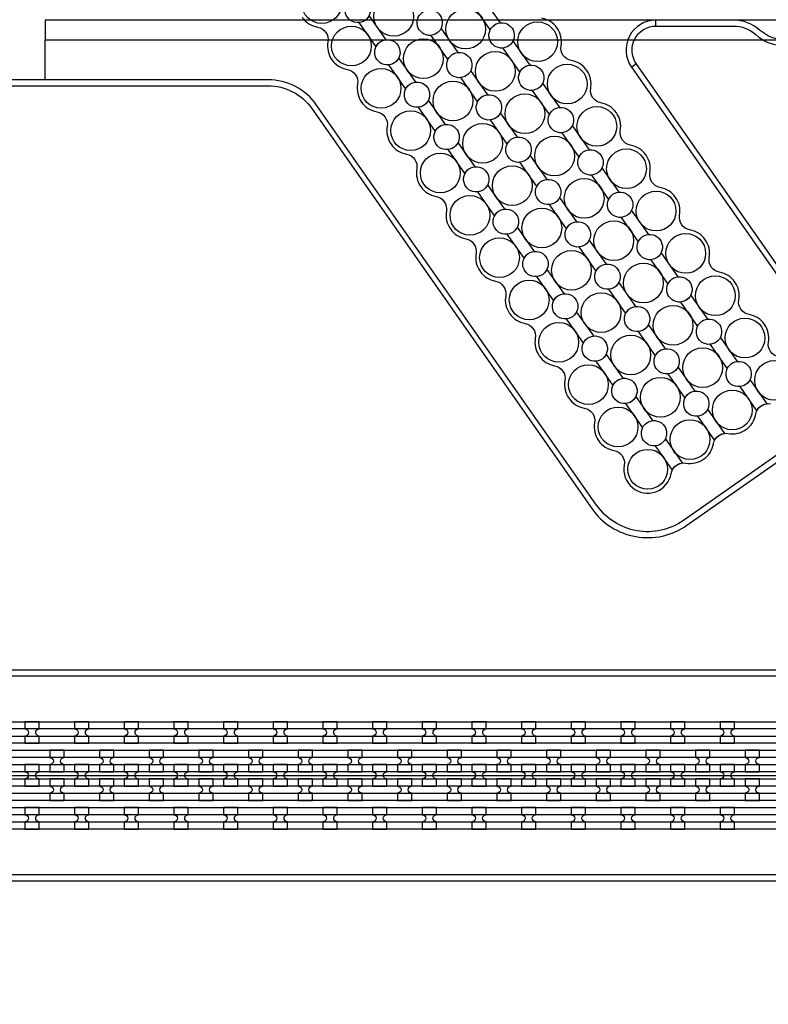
# Model space of a CAD drawing. Extents: x -63500 to 63500, y -63500 to 63500.
# Tile 85 of 256: x -30388 to -26620, y -10282 to -5328. Entities that reach past the tile are written whole.
import ezdxf

# ---------------------------------------------------------------- set-up
doc = ezdxf.new("R2010")
doc.units = 13
doc.header["$MEASUREMENT"] = 0
for name, color, linetype in [('1_Metal', 2, 'Continuous'), ('2_Electrodes', 5, 'Continuous'), ('3_Outline', 4, 'Continuous')]:
    doc.layers.add(name, color=color, linetype=linetype)

msp = doc.modelspace()

# ---------------------------------------------------------------- linework, layer by layer
for p, q in [((-24520.6, -5330), (-30259, -5330)), ((-30259, -5330), (-30259, -5430)), ((-30259, -5630), (-30259, -5430)), ((-30259, -5430), (-24976.1, -5430)), ((-37987.8, -9130), (-19487.8, -9130))]:
    msp.add_line(p, q)
for radius in [50000, 47500, 45000]:
    msp.add_circle((0, 0), radius)
at = {"layer": '1_Metal'}
for points in [[(-50000, 0, 1), (50000, 0), (51000, 0, -1), (-51000, 0)], [(-37987.8, -9220), (-37585.9, -9220), (-7391.4, -9220, 0.414214), (-5551.4, -7380), (-5551.4, -6880, 0.414214), (-7391.4, -5040), (-8624.3, -5040, 0.244698), (-8639.1, -5047.6), (-8680.4, -5018.7), (-8615.9, -4926.5), (-8574.9, -4955.2), (-8589.3, -4975.6, 0.606815), (-8574.5, -5004), (-7391.3, -5004, -0.414214), (-5515.3, -6880), (-5515.3, -7380, -0.414214), (-7391.3, -9256), (-37585.9, -9256), (-37987.8, -9256)], [(-37987.8, -9148), (-37585.9, -9148), (-7391.4, -9148, 0.414214), (-5623.4, -7380), (-5623.4, -6880, 0.414214), (-7391.4, -5112), (-8675.5, -5112, 0.244698), (-8690.2, -5119.6), (-8731.1, -5091), (-8680.4, -5018.7), (-8639.1, -5047.6, 0.606815), (-8624.3, -5076), (-7391.4, -5076, -0.414214), (-5587.4, -6880), (-5587.4, -7380, -0.414214), (-7391.4, -9184), (-37585.9, -9184), (-37987.8, -9184)], [(-37987.8, -9076), (-37585.9, -9076), (-7391.4, -9076, 0.414214), (-5695.4, -7380), (-5695.4, -6880, 0.414214), (-7391.4, -5184), (-8725.7, -5184, 0.244698), (-8740.5, -5191.6), (-8781.4, -5162.9), (-8731.1, -5091), (-8690.2, -5119.6, 0.606815), (-8675.5, -5148), (-7391.4, -5148, -0.414214), (-5659.4, -6880), (-5659.4, -7380, -0.414214), (-7391.4, -9112), (-37585.9, -9112), (-37987.8, -9112)], [(-37987.8, -9004), (-37585.9, -9004), (-37585.9, -9004), (-7391.3, -9004, 0.414214), (-5767.3, -7380), (-5767.3, -6880, 0.414214), (-7391.3, -5256), (-8776.2, -5256, 0.244698), (-8790.9, -5263.6), (-8805.3, -5284.1), (-8846.2, -5255.4), (-8781.4, -5162.9), (-8740.5, -5191.6, 0.606815), (-8725.7, -5220), (-7391.4, -5220, -0.414214), (-5731.4, -6880), (-5731.4, -7380, -0.414214), (-7391.4, -9040), (-37585.9, -9040), (-37987.8, -9040)], [(-30361.3, -8968), (-30289.3, -8968), (-30289.3, -8932, -0.414214), (-30307.3, -8914), (-30307.3, -8914, -0.414214), (-30289.3, -8896), (-30289.3, -8860), (-30361.3, -8860), (-30361.3, -8896, -0.414214), (-30343.3, -8914), (-30343.3, -8914, -0.414214), (-30361.3, -8932)], [(-30111.3, -8968), (-30039.3, -8968), (-30039.3, -8932, -0.414214), (-30057.3, -8914), (-30057.3, -8914, -0.414214), (-30039.3, -8896), (-30039.3, -8860), (-30111.3, -8860), (-30111.3, -8896, -0.414214), (-30093.3, -8914), (-30093.3, -8914, -0.414214), (-30111.3, -8932)], [(-29861.3, -8968), (-29789.3, -8968), (-29789.3, -8932, -0.414214), (-29807.3, -8914), (-29807.3, -8914, -0.414214), (-29789.3, -8896), (-29789.3, -8860), (-29861.3, -8860), (-29861.3, -8896, -0.414214), (-29843.3, -8914), (-29843.3, -8914, -0.414214), (-29861.3, -8932)], [(-29611.3, -8968), (-29539.3, -8968), (-29539.3, -8932, -0.414214), (-29557.3, -8914), (-29557.3, -8914, -0.414214), (-29539.3, -8896), (-29539.3, -8860), (-29611.3, -8860), (-29611.3, -8896, -0.414214), (-29593.3, -8914), (-29593.3, -8914, -0.414214), (-29611.3, -8932)], [(-29361.3, -8968), (-29289.3, -8968), (-29289.3, -8932, -0.414214), (-29307.3, -8914), (-29307.3, -8914, -0.414214), (-29289.3, -8896), (-29289.3, -8860), (-29361.3, -8860), (-29361.3, -8896, -0.414214), (-29343.3, -8914), (-29343.3, -8914, -0.414214), (-29361.3, -8932)], [(-29111.3, -8968), (-29039.3, -8968), (-29039.3, -8932, -0.414214), (-29057.3, -8914), (-29057.3, -8914, -0.414214), (-29039.3, -8896), (-29039.3, -8860), (-29111.3, -8860), (-29111.3, -8896, -0.414214), (-29093.3, -8914), (-29093.3, -8914, -0.414214), (-29111.3, -8932)], [(-28861.3, -8968), (-28789.3, -8968), (-28789.3, -8932, -0.414214), (-28807.3, -8914), (-28807.3, -8914, -0.414214), (-28789.3, -8896), (-28789.3, -8860), (-28861.3, -8860), (-28861.3, -8896, -0.414214), (-28843.3, -8914), (-28843.3, -8914, -0.414214), (-28861.3, -8932)], [(-28611.3, -8968), (-28539.3, -8968), (-28539.3, -8932, -0.414214), (-28557.3, -8914), (-28557.3, -8914, -0.414214), (-28539.3, -8896), (-28539.3, -8860), (-28611.3, -8860), (-28611.3, -8896, -0.414214), (-28593.3, -8914), (-28593.3, -8914, -0.414214), (-28611.3, -8932)], [(-28361.3, -8968), (-28289.3, -8968), (-28289.3, -8932, -0.414214), (-28307.3, -8914), (-28307.3, -8914, -0.414214), (-28289.3, -8896), (-28289.3, -8860), (-28361.3, -8860), (-28361.3, -8896, -0.414214), (-28343.3, -8914), (-28343.3, -8914, -0.414214), (-28361.3, -8932)], [(-28111.3, -8968), (-28039.3, -8968), (-28039.3, -8932, -0.414214), (-28057.3, -8914), (-28057.3, -8914, -0.414214), (-28039.3, -8896), (-28039.3, -8860), (-28111.3, -8860), (-28111.3, -8896, -0.414214), (-28093.3, -8914), (-28093.3, -8914, -0.414214), (-28111.3, -8932)], [(-27861.3, -8968), (-27789.3, -8968), (-27789.3, -8932, -0.414214), (-27807.3, -8914), (-27807.3, -8914, -0.414214), (-27789.3, -8896), (-27789.3, -8860), (-27861.3, -8860), (-27861.3, -8896, -0.414214), (-27843.3, -8914), (-27843.3, -8914, -0.414214), (-27861.3, -8932)], [(-27611.3, -8968), (-27539.3, -8968), (-27539.3, -8932, -0.414214), (-27557.3, -8914), (-27557.3, -8914, -0.414214), (-27539.3, -8896), (-27539.3, -8860), (-27611.3, -8860), (-27611.3, -8896, -0.414214), (-27593.3, -8914), (-27593.3, -8914, -0.414214), (-27611.3, -8932)], [(-27361.3, -8968), (-27289.3, -8968), (-27289.3, -8932, -0.414214), (-27307.3, -8914), (-27307.3, -8914, -0.414214), (-27289.3, -8896), (-27289.3, -8860), (-27361.3, -8860), (-27361.3, -8896, -0.414214), (-27343.3, -8914), (-27343.3, -8914, -0.414214), (-27361.3, -8932)], [(-27111.3, -8968), (-27039.3, -8968), (-27039.3, -8932, -0.414214), (-27057.3, -8914), (-27057.3, -8914, -0.414214), (-27039.3, -8896), (-27039.3, -8860), (-27111.3, -8860), (-27111.3, -8896, -0.414214), (-27093.3, -8914), (-27093.3, -8914, -0.414214), (-27111.3, -8932)], [(-26861.3, -8968), (-26789.3, -8968), (-26789.3, -8932, -0.414214), (-26807.3, -8914), (-26807.3, -8914, -0.414214), (-26789.3, -8896), (-26789.3, -8860), (-26861.3, -8860), (-26861.3, -8896, -0.414214), (-26843.3, -8914), (-26843.3, -8914, -0.414214), (-26861.3, -8932)], [(-30164.4, -9112), (-30164.4, -9076, -0.414214), (-30182.4, -9058), (-30182.4, -9058, -0.414214), (-30164.4, -9040), (-30164.4, -9004), (-30236.4, -9004), (-30236.4, -9040, -0.414214), (-30218.4, -9058), (-30218.4, -9058, -0.414214), (-30236.4, -9076), (-30236.4, -9112)], [(-29914.4, -9112), (-29914.4, -9076, -0.414214), (-29932.4, -9058), (-29932.4, -9058, -0.414214), (-29914.4, -9040), (-29914.4, -9004), (-29986.4, -9004), (-29986.4, -9040, -0.414214), (-29968.4, -9058), (-29968.4, -9058, -0.414214), (-29986.4, -9076), (-29986.4, -9112)], [(-29664.4, -9112), (-29664.4, -9076, -0.414214), (-29682.4, -9058), (-29682.4, -9058, -0.414214), (-29664.4, -9040), (-29664.4, -9004), (-29736.4, -9004), (-29736.4, -9040, -0.414214), (-29718.4, -9058), (-29718.4, -9058, -0.414214), (-29736.4, -9076), (-29736.4, -9112)], [(-29414.4, -9112), (-29414.4, -9076, -0.414214), (-29432.4, -9058), (-29432.4, -9058, -0.414214), (-29414.4, -9040), (-29414.4, -9004), (-29486.4, -9004), (-29486.4, -9040, -0.414214), (-29468.4, -9058), (-29468.4, -9058, -0.414214), (-29486.4, -9076), (-29486.4, -9112)], [(-29164.4, -9112), (-29164.4, -9076, -0.414214), (-29182.4, -9058), (-29182.4, -9058, -0.414214), (-29164.4, -9040), (-29164.4, -9004), (-29236.4, -9004), (-29236.4, -9040, -0.414214), (-29218.4, -9058), (-29218.4, -9058, -0.414214), (-29236.4, -9076), (-29236.4, -9112)], [(-28914.4, -9112), (-28914.4, -9076, -0.414214), (-28932.4, -9058), (-28932.4, -9058, -0.414214), (-28914.4, -9040), (-28914.4, -9004), (-28986.4, -9004), (-28986.4, -9040, -0.414214), (-28968.4, -9058), (-28968.4, -9058, -0.414214), (-28986.4, -9076), (-28986.4, -9112)], [(-28664.4, -9112), (-28664.4, -9076, -0.414214), (-28682.4, -9058), (-28682.4, -9058, -0.414214), (-28664.4, -9040), (-28664.4, -9004), (-28736.4, -9004), (-28736.4, -9040, -0.414214), (-28718.4, -9058), (-28718.4, -9058, -0.414214), (-28736.4, -9076), (-28736.4, -9112)], [(-28414.4, -9112), (-28414.4, -9076, -0.414214), (-28432.4, -9058), (-28432.4, -9058, -0.414214), (-28414.4, -9040), (-28414.4, -9004), (-28486.4, -9004), (-28486.4, -9040, -0.414214), (-28468.4, -9058), (-28468.4, -9058, -0.414214), (-28486.4, -9076), (-28486.4, -9112)], [(-28164.4, -9112), (-28164.4, -9076, -0.414214), (-28182.4, -9058), (-28182.4, -9058, -0.414214), (-28164.4, -9040), (-28164.4, -9004), (-28236.4, -9004), (-28236.4, -9040, -0.414214), (-28218.4, -9058), (-28218.4, -9058, -0.414214), (-28236.4, -9076), (-28236.4, -9112)], [(-27914.4, -9112), (-27914.4, -9076, -0.414214), (-27932.4, -9058), (-27932.4, -9058, -0.414214), (-27914.4, -9040), (-27914.4, -9004), (-27986.4, -9004), (-27986.4, -9040, -0.414214), (-27968.4, -9058), (-27968.4, -9058, -0.414214), (-27986.4, -9076), (-27986.4, -9112)], [(-27664.4, -9112), (-27664.4, -9076, -0.414214), (-27682.4, -9058), (-27682.4, -9058, -0.414214), (-27664.4, -9040), (-27664.4, -9004), (-27736.4, -9004), (-27736.4, -9040, -0.414214), (-27718.4, -9058), (-27718.4, -9058, -0.414214), (-27736.4, -9076), (-27736.4, -9112)], [(-27414.4, -9112), (-27414.4, -9076, -0.414214), (-27432.4, -9058), (-27432.4, -9058, -0.414214), (-27414.4, -9040), (-27414.4, -9004), (-27486.4, -9004), (-27486.4, -9040, -0.414214), (-27468.4, -9058), (-27468.4, -9058, -0.414214), (-27486.4, -9076), (-27486.4, -9112)], [(-27164.4, -9112), (-27164.4, -9076, -0.414214), (-27182.4, -9058), (-27182.4, -9058, -0.414214), (-27164.4, -9040), (-27164.4, -9004), (-27236.4, -9004), (-27236.4, -9040, -0.414214), (-27218.4, -9058), (-27218.4, -9058, -0.414214), (-27236.4, -9076), (-27236.4, -9112)], [(-26914.4, -9112), (-26914.4, -9076, -0.414214), (-26932.4, -9058), (-26932.4, -9058, -0.414214), (-26914.4, -9040), (-26914.4, -9004), (-26986.4, -9004), (-26986.4, -9040, -0.414214), (-26968.4, -9058), (-26968.4, -9058, -0.414214), (-26986.4, -9076), (-26986.4, -9112)], [(-26664.4, -9112), (-26664.4, -9076, -0.414214), (-26682.4, -9058), (-26682.4, -9058, -0.414214), (-26664.4, -9040), (-26664.4, -9004), (-26736.4, -9004), (-26736.4, -9040, -0.414214), (-26718.4, -9058), (-26718.4, -9058, -0.414214), (-26736.4, -9076), (-26736.4, -9112)], [(-30289.4, -9076), (-30361.4, -9076), (-30361.4, -9112, -0.414214), (-30343.4, -9130), (-30343.4, -9130, -0.414214), (-30361.4, -9148), (-30361.4, -9184), (-30289.4, -9184), (-30289.4, -9148, -0.414214), (-30307.4, -9130), (-30307.4, -9130, -0.414214), (-30289.4, -9112), (-30289.4, -9076)], [(-30039.4, -9076), (-30111.4, -9076), (-30111.4, -9112, -0.414214), (-30093.4, -9130), (-30093.4, -9130, -0.414214), (-30111.4, -9148), (-30111.4, -9184), (-30039.4, -9184), (-30039.4, -9148, -0.414214), (-30057.4, -9130), (-30057.4, -9130, -0.414214), (-30039.4, -9112), (-30039.4, -9076)], [(-29789.4, -9076), (-29861.4, -9076), (-29861.4, -9112, -0.414214), (-29843.4, -9130), (-29843.4, -9130, -0.414214), (-29861.4, -9148), (-29861.4, -9184), (-29789.4, -9184), (-29789.4, -9148, -0.414214), (-29807.4, -9130), (-29807.4, -9130, -0.414214), (-29789.4, -9112), (-29789.4, -9076)], [(-29539.4, -9076), (-29611.4, -9076), (-29611.4, -9112, -0.414214), (-29593.4, -9130), (-29593.4, -9130, -0.414214), (-29611.4, -9148), (-29611.4, -9184), (-29539.4, -9184), (-29539.4, -9148, -0.414214), (-29557.4, -9130), (-29557.4, -9130, -0.414214), (-29539.4, -9112), (-29539.4, -9076)], [(-29289.4, -9076), (-29361.4, -9076), (-29361.4, -9112, -0.414214), (-29343.4, -9130), (-29343.4, -9130, -0.414214), (-29361.4, -9148), (-29361.4, -9184), (-29289.4, -9184), (-29289.4, -9148, -0.414214), (-29307.4, -9130), (-29307.4, -9130, -0.414214), (-29289.4, -9112), (-29289.4, -9076)], [(-29039.4, -9076), (-29111.4, -9076), (-29111.4, -9112, -0.414214), (-29093.4, -9130), (-29093.4, -9130, -0.414214), (-29111.4, -9148), (-29111.4, -9184), (-29039.4, -9184), (-29039.4, -9148, -0.414214), (-29057.4, -9130), (-29057.4, -9130, -0.414214), (-29039.4, -9112), (-29039.4, -9076)], [(-28789.4, -9076), (-28861.4, -9076), (-28861.4, -9112, -0.414214), (-28843.4, -9130), (-28843.4, -9130, -0.414214), (-28861.4, -9148), (-28861.4, -9184), (-28789.4, -9184), (-28789.4, -9148, -0.414214), (-28807.4, -9130), (-28807.4, -9130, -0.414214), (-28789.4, -9112), (-28789.4, -9076)], [(-28539.4, -9076), (-28611.4, -9076), (-28611.4, -9112, -0.414214), (-28593.4, -9130), (-28593.4, -9130, -0.414214), (-28611.4, -9148), (-28611.4, -9184), (-28539.4, -9184), (-28539.4, -9148, -0.414214), (-28557.4, -9130), (-28557.4, -9130, -0.414214), (-28539.4, -9112), (-28539.4, -9076)], [(-28289.4, -9076), (-28361.4, -9076), (-28361.4, -9112, -0.414214), (-28343.4, -9130), (-28343.4, -9130, -0.414214), (-28361.4, -9148), (-28361.4, -9184), (-28289.4, -9184), (-28289.4, -9148, -0.414214), (-28307.4, -9130), (-28307.4, -9130, -0.414214), (-28289.4, -9112), (-28289.4, -9076)], [(-28039.4, -9076), (-28111.4, -9076), (-28111.4, -9112, -0.414214), (-28093.4, -9130), (-28093.4, -9130, -0.414214), (-28111.4, -9148), (-28111.4, -9184), (-28039.4, -9184), (-28039.4, -9148, -0.414214), (-28057.4, -9130), (-28057.4, -9130, -0.414214), (-28039.4, -9112), (-28039.4, -9076)], [(-27789.4, -9076), (-27861.4, -9076), (-27861.4, -9112, -0.414214), (-27843.4, -9130), (-27843.4, -9130, -0.414214), (-27861.4, -9148), (-27861.4, -9184), (-27789.4, -9184), (-27789.4, -9148, -0.414214), (-27807.4, -9130), (-27807.4, -9130, -0.414214), (-27789.4, -9112), (-27789.4, -9076)], [(-27539.4, -9076), (-27611.4, -9076), (-27611.4, -9112, -0.414214), (-27593.4, -9130), (-27593.4, -9130, -0.414214), (-27611.4, -9148), (-27611.4, -9184), (-27539.4, -9184), (-27539.4, -9148, -0.414214), (-27557.4, -9130), (-27557.4, -9130, -0.414214), (-27539.4, -9112), (-27539.4, -9076)], [(-27289.4, -9076), (-27361.4, -9076), (-27361.4, -9112, -0.414214), (-27343.4, -9130), (-27343.4, -9130, -0.414214), (-27361.4, -9148), (-27361.4, -9184), (-27289.4, -9184), (-27289.4, -9148, -0.414214), (-27307.4, -9130), (-27307.4, -9130, -0.414214), (-27289.4, -9112), (-27289.4, -9076)], [(-27039.4, -9076), (-27111.4, -9076), (-27111.4, -9112, -0.414214), (-27093.4, -9130), (-27093.4, -9130, -0.414214), (-27111.4, -9148), (-27111.4, -9184), (-27039.4, -9184), (-27039.4, -9148, -0.414214), (-27057.4, -9130), (-27057.4, -9130, -0.414214), (-27039.4, -9112), (-27039.4, -9076)], [(-26789.4, -9076), (-26861.4, -9076), (-26861.4, -9112, -0.414214), (-26843.4, -9130), (-26843.4, -9130, -0.414214), (-26861.4, -9148), (-26861.4, -9184), (-26789.4, -9184), (-26789.4, -9148, -0.414214), (-26807.4, -9130), (-26807.4, -9130, -0.414214), (-26789.4, -9112), (-26789.4, -9076)], [(-30164.4, -9148), (-30236.4, -9148), (-30236.4, -9184, -0.414214), (-30218.4, -9202), (-30218.4, -9202, -0.414214), (-30236.4, -9220), (-30236.4, -9256), (-30164.4, -9256), (-30164.4, -9220, -0.414214), (-30182.4, -9202), (-30182.4, -9202, -0.414214), (-30164.4, -9184), (-30164.4, -9148)], [(-29914.4, -9148), (-29986.4, -9148), (-29986.4, -9184, -0.414214), (-29968.4, -9202), (-29968.4, -9202, -0.414214), (-29986.4, -9220), (-29986.4, -9256), (-29914.4, -9256), (-29914.4, -9220, -0.414214), (-29932.4, -9202), (-29932.4, -9202, -0.414214), (-29914.4, -9184), (-29914.4, -9148)], [(-29664.4, -9148), (-29736.4, -9148), (-29736.4, -9184, -0.414214), (-29718.4, -9202), (-29718.4, -9202, -0.414214), (-29736.4, -9220), (-29736.4, -9256), (-29664.4, -9256), (-29664.4, -9220, -0.414214), (-29682.4, -9202), (-29682.4, -9202, -0.414214), (-29664.4, -9184), (-29664.4, -9148)], [(-29414.4, -9148), (-29486.4, -9148), (-29486.4, -9184, -0.414214), (-29468.4, -9202), (-29468.4, -9202, -0.414214), (-29486.4, -9220), (-29486.4, -9256), (-29414.4, -9256), (-29414.4, -9220, -0.414214), (-29432.4, -9202), (-29432.4, -9202, -0.414214), (-29414.4, -9184), (-29414.4, -9148)], [(-29164.4, -9148), (-29236.4, -9148), (-29236.4, -9184, -0.414214), (-29218.4, -9202), (-29218.4, -9202, -0.414214), (-29236.4, -9220), (-29236.4, -9256), (-29164.4, -9256), (-29164.4, -9220, -0.414214), (-29182.4, -9202), (-29182.4, -9202, -0.414214), (-29164.4, -9184), (-29164.4, -9148)], [(-28914.4, -9148), (-28986.4, -9148), (-28986.4, -9184, -0.414214), (-28968.4, -9202), (-28968.4, -9202, -0.414214), (-28986.4, -9220), (-28986.4, -9256), (-28914.4, -9256), (-28914.4, -9220, -0.414214), (-28932.4, -9202), (-28932.4, -9202, -0.414214), (-28914.4, -9184), (-28914.4, -9148)], [(-28664.4, -9148), (-28736.4, -9148), (-28736.4, -9184, -0.414214), (-28718.4, -9202), (-28718.4, -9202, -0.414214), (-28736.4, -9220), (-28736.4, -9256), (-28664.4, -9256), (-28664.4, -9220, -0.414214), (-28682.4, -9202), (-28682.4, -9202, -0.414214), (-28664.4, -9184), (-28664.4, -9148)], [(-28414.4, -9148), (-28486.4, -9148), (-28486.4, -9184, -0.414214), (-28468.4, -9202), (-28468.4, -9202, -0.414214), (-28486.4, -9220), (-28486.4, -9256), (-28414.4, -9256), (-28414.4, -9220, -0.414214), (-28432.4, -9202), (-28432.4, -9202, -0.414214), (-28414.4, -9184), (-28414.4, -9148)], [(-28164.4, -9148), (-28236.4, -9148), (-28236.4, -9184, -0.414214), (-28218.4, -9202), (-28218.4, -9202, -0.414214), (-28236.4, -9220), (-28236.4, -9256), (-28164.4, -9256), (-28164.4, -9220, -0.414214), (-28182.4, -9202), (-28182.4, -9202, -0.414214), (-28164.4, -9184), (-28164.4, -9148)], [(-27914.4, -9148), (-27986.4, -9148), (-27986.4, -9184, -0.414214), (-27968.4, -9202), (-27968.4, -9202, -0.414214), (-27986.4, -9220), (-27986.4, -9256), (-27914.4, -9256), (-27914.4, -9220, -0.414214), (-27932.4, -9202), (-27932.4, -9202, -0.414214), (-27914.4, -9184), (-27914.4, -9148)], [(-27664.4, -9148), (-27736.4, -9148), (-27736.4, -9184, -0.414214), (-27718.4, -9202), (-27718.4, -9202, -0.414214), (-27736.4, -9220), (-27736.4, -9256), (-27664.4, -9256), (-27664.4, -9220, -0.414214), (-27682.4, -9202), (-27682.4, -9202, -0.414214), (-27664.4, -9184), (-27664.4, -9148)], [(-27414.4, -9148), (-27486.4, -9148), (-27486.4, -9184, -0.414214), (-27468.4, -9202), (-27468.4, -9202, -0.414214), (-27486.4, -9220), (-27486.4, -9256), (-27414.4, -9256), (-27414.4, -9220, -0.414214), (-27432.4, -9202), (-27432.4, -9202, -0.414214), (-27414.4, -9184), (-27414.4, -9148)], [(-27164.4, -9148), (-27236.4, -9148), (-27236.4, -9184, -0.414214), (-27218.4, -9202), (-27218.4, -9202, -0.414214), (-27236.4, -9220), (-27236.4, -9256), (-27164.4, -9256), (-27164.4, -9220, -0.414214), (-27182.4, -9202), (-27182.4, -9202, -0.414214), (-27164.4, -9184), (-27164.4, -9148)], [(-26914.4, -9148), (-26986.4, -9148), (-26986.4, -9184, -0.414214), (-26968.4, -9202), (-26968.4, -9202, -0.414214), (-26986.4, -9220), (-26986.4, -9256), (-26914.4, -9256), (-26914.4, -9220, -0.414214), (-26932.4, -9202), (-26932.4, -9202, -0.414214), (-26914.4, -9184), (-26914.4, -9148)], [(-26664.4, -9148), (-26736.4, -9148), (-26736.4, -9184, -0.414214), (-26718.4, -9202), (-26718.4, -9202, -0.414214), (-26736.4, -9220), (-26736.4, -9256), (-26664.4, -9256), (-26664.4, -9220, -0.414214), (-26682.4, -9202), (-26682.4, -9202, -0.414214), (-26664.4, -9184), (-26664.4, -9148)], [(-30361.4, -9400), (-30289.4, -9400), (-30289.4, -9364, -0.414214), (-30307.4, -9346), (-30307.4, -9346, -0.414214), (-30289.4, -9328), (-30289.4, -9292), (-30361.4, -9292), (-30361.4, -9328, -0.414214), (-30343.4, -9346), (-30343.4, -9346, -0.414214), (-30361.4, -9364)], [(-30111.4, -9400), (-30039.4, -9400), (-30039.4, -9364, -0.414214), (-30057.4, -9346), (-30057.4, -9346, -0.414214), (-30039.4, -9328), (-30039.4, -9292), (-30111.4, -9292), (-30111.4, -9328, -0.414214), (-30093.4, -9346), (-30093.4, -9346, -0.414214), (-30111.4, -9364)], [(-29861.4, -9400), (-29789.4, -9400), (-29789.4, -9364, -0.414214), (-29807.4, -9346), (-29807.4, -9346, -0.414214), (-29789.4, -9328), (-29789.4, -9292), (-29861.4, -9292), (-29861.4, -9328, -0.414214), (-29843.4, -9346), (-29843.4, -9346, -0.414214), (-29861.4, -9364)], [(-29611.4, -9400), (-29539.4, -9400), (-29539.4, -9364, -0.414214), (-29557.4, -9346), (-29557.4, -9346, -0.414214), (-29539.4, -9328), (-29539.4, -9292), (-29611.4, -9292), (-29611.4, -9328, -0.414214), (-29593.4, -9346), (-29593.4, -9346, -0.414214), (-29611.4, -9364)], [(-29361.4, -9400), (-29289.4, -9400), (-29289.4, -9364, -0.414214), (-29307.4, -9346), (-29307.4, -9346, -0.414214), (-29289.4, -9328), (-29289.4, -9292), (-29361.4, -9292), (-29361.4, -9328, -0.414214), (-29343.4, -9346), (-29343.4, -9346, -0.414214), (-29361.4, -9364)], [(-29111.4, -9400), (-29039.4, -9400), (-29039.4, -9364, -0.414214), (-29057.4, -9346), (-29057.4, -9346, -0.414214), (-29039.4, -9328), (-29039.4, -9292), (-29111.4, -9292), (-29111.4, -9328, -0.414214), (-29093.4, -9346), (-29093.4, -9346, -0.414214), (-29111.4, -9364)], [(-28861.4, -9400), (-28789.4, -9400), (-28789.4, -9364, -0.414214), (-28807.4, -9346), (-28807.4, -9346, -0.414214), (-28789.4, -9328), (-28789.4, -9292), (-28861.4, -9292), (-28861.4, -9328, -0.414214), (-28843.4, -9346), (-28843.4, -9346, -0.414214), (-28861.4, -9364)], [(-28611.4, -9400), (-28539.4, -9400), (-28539.4, -9364, -0.414214), (-28557.4, -9346), (-28557.4, -9346, -0.414214), (-28539.4, -9328), (-28539.4, -9292), (-28611.4, -9292), (-28611.4, -9328, -0.414214), (-28593.4, -9346), (-28593.4, -9346, -0.414214), (-28611.4, -9364)], [(-28361.4, -9400), (-28289.4, -9400), (-28289.4, -9364, -0.414214), (-28307.4, -9346), (-28307.4, -9346, -0.414214), (-28289.4, -9328), (-28289.4, -9292), (-28361.4, -9292), (-28361.4, -9328, -0.414214), (-28343.4, -9346), (-28343.4, -9346, -0.414214), (-28361.4, -9364)], [(-28111.4, -9400), (-28039.4, -9400), (-28039.4, -9364, -0.414214), (-28057.4, -9346), (-28057.4, -9346, -0.414214), (-28039.4, -9328), (-28039.4, -9292), (-28111.4, -9292), (-28111.4, -9328, -0.414214), (-28093.4, -9346), (-28093.4, -9346, -0.414214), (-28111.4, -9364)], [(-27861.4, -9400), (-27789.4, -9400), (-27789.4, -9364, -0.414214), (-27807.4, -9346), (-27807.4, -9346, -0.414214), (-27789.4, -9328), (-27789.4, -9292), (-27861.4, -9292), (-27861.4, -9328, -0.414214), (-27843.4, -9346), (-27843.4, -9346, -0.414214), (-27861.4, -9364)], [(-27611.4, -9400), (-27539.4, -9400), (-27539.4, -9364, -0.414214), (-27557.4, -9346), (-27557.4, -9346, -0.414214), (-27539.4, -9328), (-27539.4, -9292), (-27611.4, -9292), (-27611.4, -9328, -0.414214), (-27593.4, -9346), (-27593.4, -9346, -0.414214), (-27611.4, -9364)], [(-27361.4, -9400), (-27289.4, -9400), (-27289.4, -9364, -0.414214), (-27307.4, -9346), (-27307.4, -9346, -0.414214), (-27289.4, -9328), (-27289.4, -9292), (-27361.4, -9292), (-27361.4, -9328, -0.414214), (-27343.4, -9346), (-27343.4, -9346, -0.414214), (-27361.4, -9364)], [(-27111.4, -9400), (-27039.4, -9400), (-27039.4, -9364, -0.414214), (-27057.4, -9346), (-27057.4, -9346, -0.414214), (-27039.4, -9328), (-27039.4, -9292), (-27111.4, -9292), (-27111.4, -9328, -0.414214), (-27093.4, -9346), (-27093.4, -9346, -0.414214), (-27111.4, -9364)], [(-26861.4, -9400), (-26789.4, -9400), (-26789.4, -9364, -0.414214), (-26807.4, -9346), (-26807.4, -9346, -0.414214), (-26789.4, -9328), (-26789.4, -9292), (-26861.4, -9292), (-26861.4, -9328, -0.414214), (-26843.4, -9346), (-26843.4, -9346, -0.414214), (-26861.4, -9364)]]:
    msp.add_lwpolyline(points, format="xyb", close=True, dxfattribs=at)
for points in [[(-28965.5, -5316, 0.198912), (-28888.1, -5365.4, -0.414214), (-28836.3, -5439.3, 0.414214), (-28738.9, -5578.3, -0.414214), (-28687.2, -5652.3, 0.414214), (-28589.8, -5791.3, -0.414214), (-28538, -5865.3, 0.414214), (-28440.7, -6004.3, -0.414214), (-28388.9, -6078.3, 0.414214), (-28291.6, -6217.3, -0.414214), (-28239.8, -6291.2, 0.414214), (-28142.4, -6430.3, -0.414214), (-28090.6, -6504.2, 0.414214), (-27993.3, -6643.2, -0.414214), (-27941.5, -6717.2, 0.414214), (-27844.2, -6856.2, -0.414214), (-27792.4, -6930.2, 0.414214), (-27695, -7069.2, -0.414214), (-27643.2, -7143.2, 0.414214), (-27545.9, -7282.2, -0.414214), (-27494.1, -7356.1, 0.414214), (-27396.8, -7495.1, -0.414214), (-27345, -7569.1, 1), (-27108.6, -7610.8, -0.339838), (-27051.2, -7558.3), (-27137, -7435.8, -1.734808), (-27200.4, -7345.3), (-27286.1, -7222.8, -1.734808), (-27349.5, -7132.3), (-27435.2, -7009.8, -1.734808), (-27498.6, -6919.3), (-27584.4, -6796.9, -1.734808), (-27647.8, -6706.3), (-27733.5, -6583.9, -1.734808), (-27796.9, -6493.4), (-27882.6, -6370.9, -1.734808), (-27946, -6280.4), (-28031.8, -6157.9, -1.734808), (-28095.1, -6067.4), (-28180.9, -5944.9, -1.734808), (-28244.3, -5854.4), (-28330, -5732, -1.734808), (-28393.4, -5641.4), (-28479.2, -5519, -1.734808), (-28542.5, -5428.5), (-28628.3, -5306, -1.734808), (-28691.7, -5215.5)], [(-28744.1, -5252.2, -1.734808), (-28680.7, -5342.7), (-28595, -5465.2, -1.734808), (-28531.6, -5555.7), (-28445.8, -5678.2, -1.734808), (-28382.4, -5768.7), (-28296.7, -5891.1, -1.734808), (-28233.3, -5981.7), (-28147.6, -6104.1, -1.734808), (-28084.2, -6194.6), (-27998.4, -6317.1, -1.734808), (-27935.1, -6407.6), (-27849.3, -6530.1, -1.734808), (-27785.9, -6620.6), (-27700.2, -6743.1, -1.734808), (-27636.8, -6833.6), (-27551, -6956, -1.734808), (-27487.7, -7046.5), (-27401.9, -7169, -1.734808), (-27338.5, -7259.5), (-27252.8, -7382, -1.734808), (-27189.4, -7472.5), (-27103.7, -7595, -0.339838), (-27034.7, -7559, 0.414214), (-26895.7, -7461.7, -0.339838), (-26838.3, -7409.1), (-26924, -7286.7, -1.734808), (-26987.4, -7196.2), (-27073.1, -7073.7, -1.734808), (-27136.5, -6983.2), (-27222.3, -6860.7, -1.734808), (-27285.6, -6770.2), (-27371.4, -6647.7, -1.734808), (-27434.8, -6557.2), (-27520.5, -6434.8, -1.734808), (-27583.9, -6344.2), (-27669.7, -6221.8, -1.734808), (-27733, -6131.3), (-27818.8, -6008.8, -1.734808), (-27882.2, -5918.3), (-27967.9, -5795.8, -1.734808), (-28031.3, -5705.3), (-28117, -5582.8, -1.734808), (-28180.4, -5492.3), (-28266.2, -5369.9, -1.734808), (-28329.6, -5279.3)], [(-28382, -5316, -1.734808), (-28318.6, -5406.6), (-28232.8, -5529, -1.734808), (-28169.5, -5619.5), (-28083.7, -5742, -1.734808), (-28020.3, -5832.5), (-27934.6, -5955, -1.734808), (-27871.2, -6045.5), (-27785.5, -6168, -1.734808), (-27722.1, -6258.5), (-27636.3, -6380.9, -1.734808), (-27572.9, -6471.5), (-27487.2, -6593.9, -1.734808), (-27423.8, -6684.4), (-27338.1, -6806.9, -1.734808), (-27274.7, -6897.4), (-27188.9, -7019.9, -1.734808), (-27125.6, -7110.4), (-27039.8, -7232.9, -1.734808), (-26976.4, -7323.4), (-26890.7, -7445.8, -0.339838), (-26821.7, -7409.9, 0.414214), (-26682.7, -7312.5, -0.339838), (-26625.3, -7260), (-26711, -7137.5, -1.734808), (-26774.4, -7047), (-26860.2, -6924.6, -1.734808), (-26923.5, -6834), (-27009.3, -6711.6, -1.734808), (-27072.7, -6621.1), (-27158.4, -6498.6, -1.734808), (-27221.8, -6408.1), (-27307.5, -6285.6, -1.734808), (-27370.9, -6195.1), (-27456.7, -6072.6, -1.734808), (-27520.1, -5982.1), (-27605.8, -5859.7, -1.734808), (-27669.2, -5769.1), (-27754.9, -5646.7, -1.734808), (-27818.3, -5556.2), (-27904.1, -5433.7, -1.734808), (-27967.4, -5343.2), (-28053.2, -5220.7, -1.734808)], [(-28105.6, -5257.4), (-28019.9, -5379.9, -1.734808), (-27956.5, -5470.4), (-27870.7, -5592.9, -1.734808), (-27807.4, -5683.4), (-27721.6, -5805.9, -1.734808), (-27658.2, -5896.4), (-27572.5, -6018.8, -1.734808), (-27509.1, -6109.4), (-27423.3, -6231.8, -1.734808), (-27360, -6322.3), (-27274.2, -6444.8, -1.734808), (-27210.8, -6535.3), (-27125.1, -6657.8, -1.734808), (-27061.7, -6748.3), (-26976, -6870.8, -1.734808), (-26912.6, -6961.3), (-26826.8, -7083.7, -1.734808), (-26763.4, -7174.2), (-26677.7, -7296.7, -0.339838), (-26608.7, -7260.7, 1)], [(-26567, -7024.4, -0.414214), (-26618.8, -6950.4, 0.414214), (-26716.2, -6811.4, -0.414214), (-26768, -6737.4, 0.414214), (-26865.3, -6598.4, -0.414214), (-26917.1, -6524.5, 0.414214), (-27014.4, -6385.4, -0.414214), (-27066.2, -6311.5, 0.414214), (-27163.6, -6172.5, -0.414214), (-27215.3, -6098.5, 0.414214), (-27312.7, -5959.5, -0.414214), (-27364.5, -5885.5, 0.414214), (-27461.8, -5746.5, -0.414214), (-27513.6, -5672.5, 0.414214), (-27610.9, -5533.5, -0.414214), (-27662.7, -5459.6, 0.414214), (-27760.1, -5320.5, -0.414214)], [(-37585.9, -8860), (-7391.3, -8860, 0.414214)], [(-37585.9, -8932), (-7391.4, -8932, 0.414214)], [(-37585.9, -9292), (-7391.3, -9292, 0.414214)], [(-37585.9, -9364), (-7391.4, -9364, 0.414214)]]:
    msp.add_lwpolyline(points, format="xyb", dxfattribs=at)
for points in [[(-7391.4, -8896), (-37585.9, -8895.9)], [(-7391.3, -8968), (-37585.9, -8968)], [(-7391.4, -9328), (-37585.9, -9328)], [(-7391.3, -9400), (-37585.9, -9400)]]:
    msp.add_lwpolyline(points, dxfattribs=at)
at = {"layer": '2_Electrodes'}
for points in [[(47500, 0, -1), (-47500, 0), (-51000, 0, 1), (51000, 0)], [(-5111.3, -7380), (-5111.3, -6880, 0.156977), (-5539.4, -5550, -0.610914), (-5441.9, -5360), (-5441.9, -5330, 0.610914), (-5563.8, -5567.5, -0.156977), (-5141.3, -6880), (-5141.3, -7380, -0.414214), (-7391.3, -9630), (-36987.8, -9630), (-36987.8, -9660), (-7391.3, -9660, 0.414214)]]:
    msp.add_lwpolyline(points, format="xyb", close=True, dxfattribs=at)
for points in [[(-35778.4, -5660), (-29138.7, -5660, -0.244698), (-28917.5, -5775.1), (-27508.6, -7787.3, 0.414214), (-27029.5, -7871.7), (-26390.6, -7424.3, 0.414214), (-26306.1, -6945.3), (-27283.9, -5548.8, -0.606815), (-27185.6, -5360), (-27185.6, -5330, 0.606815), (-27308.5, -5566), (-26330.7, -6962.5, -0.414214), (-26407.8, -7399.8), (-27046.7, -7847.2, -0.414214), (-27484, -7770.1), (-28893, -5757.9, 0.244698), (-29138.7, -5630), (-35778.4, -5630, 0.244698)], [(-26530.9, -5430, -0.182676), (-26663.2, -5380, 0.182676), (-26795.5, -5330), (-27185.6, -5330, 0.606815), (-27308.5, -5566), (-27283.9, -5548.8, -0.606815), (-27185.6, -5360), (-26795.5, -5360, -0.182676), (-26683.1, -5402.5, 0.182676), (-26530.9, -5460)], [(-36987.8, -8630), (-7391.3, -8630, 0.414214)]]:
    msp.add_lwpolyline(points, format="xyb", dxfattribs=at)
msp.add_lwpolyline([(-7391.3, -8600), (-36987.8, -8600)], dxfattribs=at)
for centre in [(-28867.2, -5247.2), (-28505.1, -5311), (-28143, -5374.9), (-27780.9, -5438.7), (-28718.1, -5460.2), (-28356, -5524), (-27993.9, -5587.9), (-28569, -5673.1), (-27631.8, -5651.7), (-28206.9, -5737), (-27844.8, -5800.8), (-28419.8, -5886.1), (-27482.7, -5864.7), (-28057.7, -5950), (-27695.6, -6013.8), (-27333.5, -6077.7), (-28270.7, -6099.1), (-27908.6, -6162.9), (-27546.5, -6226.8), (-27184.4, -6290.6), (-28121.6, -6312.1), (-27759.5, -6375.9), (-27397.4, -6439.8), (-27972.5, -6525.1), (-27035.3, -6503.6), (-27610.4, -6588.9), (-27248.2, -6652.8), (-27823.3, -6738), (-26886.1, -6716.6), (-27461.2, -6801.9), (-27099.1, -6865.7), (-26737, -6929.6), (-27674.2, -6951), (-27312.1, -7014.9), (-26950, -7078.7), (-27525.1, -7164), (-26587.9, -7142.6), (-27163, -7227.8), (-26800.9, -7291.7), (-27375.9, -7377), (-27013.8, -7440.8), (-27226.8, -7590)]:
    msp.add_circle(centre, 100, dxfattribs=at)
at = {"layer": '3_Outline'}
for points in [[(47500, 0, -1), (-47500, 0), (-51000, 0, 1), (51000, 0)], [(-5111.3, -7380), (-5111.3, -6880, 0.156977), (-5539.4, -5550, -0.610914), (-5441.9, -5360), (-5441.9, -5330, 0.610914), (-5563.8, -5567.5, -0.156977), (-5141.3, -6880), (-5141.3, -7380, -0.414214), (-7391.3, -9630), (-36987.8, -9630), (-36987.8, -9660), (-7391.3, -9660, 0.414214)]]:
    msp.add_lwpolyline(points, format="xyb", close=True, dxfattribs=at)
for points in [[(-35778.4, -5660), (-29138.7, -5660, -0.244698), (-28917.5, -5775.1), (-27508.6, -7787.3, 0.414214), (-27029.5, -7871.7), (-26390.6, -7424.3, 0.414214), (-26306.1, -6945.3), (-27283.9, -5548.8, -0.606815), (-27185.6, -5360), (-27185.6, -5330, 0.606815), (-27308.5, -5566), (-26330.7, -6962.5, -0.414214), (-26407.8, -7399.8), (-27046.7, -7847.2, -0.414214), (-27484, -7770.1), (-28893, -5757.9, 0.244698), (-29138.7, -5630), (-35778.4, -5630, 0.244698)], [(-26530.9, -5430, -0.182676), (-26663.2, -5380, 0.182676), (-26795.5, -5330), (-27185.6, -5330, 0.606815), (-27308.5, -5566), (-27283.9, -5548.8, -0.606815), (-27185.6, -5360), (-26795.5, -5360, -0.182676), (-26683.1, -5402.5, 0.182676), (-26530.9, -5460)], [(-36987.8, -8630), (-7391.3, -8630, 0.414214)]]:
    msp.add_lwpolyline(points, format="xyb", dxfattribs=at)
msp.add_lwpolyline([(-7391.3, -8600), (-36987.8, -8600)], dxfattribs=at)

doc.saveas('drawing.dxf')
